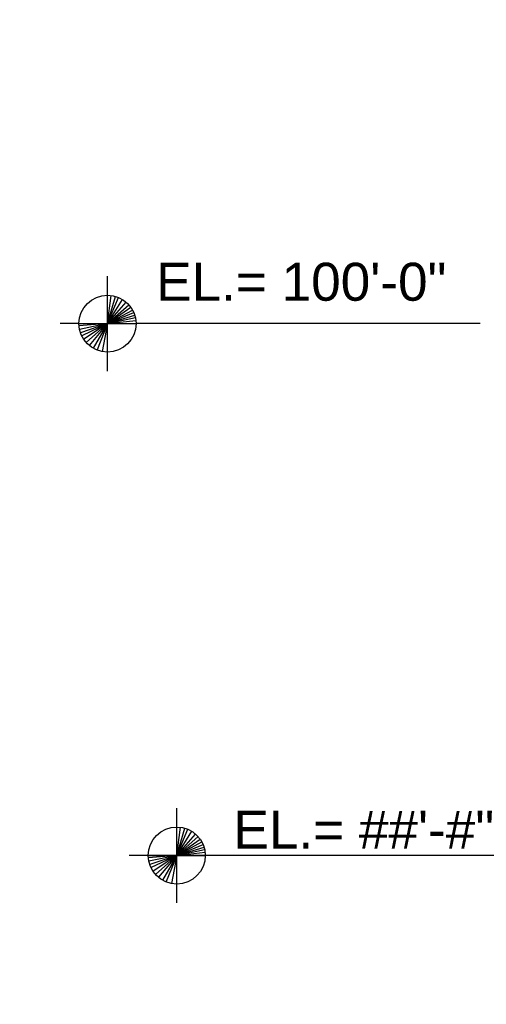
# Model space of a CAD drawing. Extents: x -217 to 423, y -193 to 255.
# Tile 31 of 39: x 161 to 185, y 24 to 76. Entities that reach past the tile are written whole.
import ezdxf

# ---------------------------------------------------------------- set-up
doc = ezdxf.new("R2010")
doc.units = 0
doc.header["$MEASUREMENT"] = 0
doc.layers.add('Level 1', color=253, linetype='Continuous', lineweight=18)
doc.layers.add('S-Anno-Symb', color=6, linetype='Continuous', lineweight=50)
doc.styles.add('NOTES', font='romans.shx')

msp = doc.modelspace()

# ---------------------------------------------------------------- linework, layer by layer
at = {"layer": 'Level 1', "color": 214, "linetype": 'Continuous', "lineweight": 25}
msp.add_3dface([(-216.672, -192.74), (423.328, -192.74), (423.328, 255.26), (-216.672, 255.26)], dxfattribs=at)
msp.add_3dface([(-216.672, -192.74), (423.328, -192.74), (423.328, 255.26), (-216.672, 255.26)], dxfattribs=at)
msp.add_3dface([(-216.672, -192.74), (423.328, -192.74), (423.328, 255.26), (-216.672, 255.26)], dxfattribs=at)
msp.add_3dface([(-216.672, -192.74), (423.328, -192.74), (423.328, 255.26), (-216.672, 255.26)], dxfattribs=at)
msp.add_3dface([(-216.672, -192.74), (423.328, -192.74), (423.328, 255.26), (-216.672, 255.26)], dxfattribs=at)
at = {"layer": 'S-Anno-Symb', "lineweight": 25}
for p, q in [((165.121, 61.414), (165.121, 62.413)), ((165.121, 59.914), (165.121, 61.414)), ((165.121, 59.914), (165.313, 61.4)), ((165.121, 59.914), (165.542, 61.352)), ((165.121, 59.914), (165.707, 61.294)), ((165.121, 59.914), (165.911, 61.187)), ((165.121, 59.914), (166.106, 61.043)), ((165.121, 59.914), (166.243, 60.908)), ((165.121, 59.914), (166.348, 60.775)), ((165.121, 59.914), (166.439, 60.626)), ((165.121, 59.914), (166.502, 60.496)), ((165.121, 59.914), (166.553, 60.355)), ((165.121, 59.914), (166.586, 60.229)), ((163.621, 59.914), (162.622, 59.914)), ((163.621, 59.914), (165.121, 59.914)), ((165.121, 59.914), (163.627, 59.795)), ((165.121, 59.914), (163.652, 59.608)), ((165.121, 59.914), (163.699, 59.437)), ((165.121, 59.914), (163.765, 59.275)), ((165.121, 59.914), (163.87, 59.09)), ((165.121, 59.914), (163.997, 58.921)), ((165.121, 59.914), (164.155, 58.769)), ((165.121, 59.914), (164.366, 58.618)), ((165.121, 59.914), (164.569, 58.544)), ((165.121, 59.914), (164.848, 58.441)), ((165.121, 59.914), (166.61, 60.082)), ((165.121, 59.914), (166.619, 59.914)), ((165.121, 58.415), (165.121, 59.914)), ((167.62, 59.914), (166.619, 59.914)), ((184.724, 59.914), (167.62, 59.914)), ((165.121, 57.415), (165.121, 58.415)), ((168.765, 33.416), (168.765, 34.415)), ((168.765, 31.916), (168.765, 33.416)), ((168.765, 31.916), (168.957, 33.402)), ((168.765, 31.916), (169.187, 33.354)), ((168.765, 31.916), (169.352, 33.296)), ((168.765, 31.916), (169.556, 33.189)), ((168.765, 31.916), (169.751, 33.045)), ((168.765, 31.916), (169.887, 32.91)), ((168.765, 31.916), (169.992, 32.777)), ((168.765, 31.916), (170.084, 32.628)), ((168.765, 31.916), (170.147, 32.498)), ((168.765, 31.916), (170.198, 32.357)), ((168.765, 31.916), (170.231, 32.231)), ((189.892, 31.916), (166.266, 31.916)), ((167.265, 31.916), (166.266, 31.916)), ((167.265, 31.916), (168.765, 31.916)), ((168.765, 31.916), (167.271, 31.797)), ((168.765, 31.916), (167.297, 31.61)), ((168.765, 31.916), (167.343, 31.439)), ((168.765, 31.916), (167.409, 31.277)), ((168.765, 31.916), (167.514, 31.092)), ((168.765, 31.916), (167.642, 30.923)), ((168.765, 31.916), (167.799, 30.771)), ((168.765, 31.916), (168.011, 30.62)), ((168.765, 31.916), (168.213, 30.546)), ((168.765, 31.916), (168.492, 30.443)), ((168.765, 31.916), (170.255, 32.084)), ((168.765, 31.916), (170.264, 31.916)), ((168.765, 30.417), (168.765, 31.916)), ((171.264, 31.916), (170.264, 31.916)), ((168.765, 29.417), (168.765, 30.417))]:
    msp.add_line(p, q, dxfattribs=at)
for centre in [(165.12, 59.914), (168.765, 31.916)]:
    msp.add_circle(centre, 1.5, dxfattribs=at)

# ---------------------------------------------------------------- texts
at = {"layer": 'S-Anno-Symb', "lineweight": 25, "char_height": 2, "attachment_point": 1, "style": 'NOTES'}
for s, insert, line_spacing_factor in [('\\fArial|b0|i0|c0|p39;EL.= 100\'-0"', (167.679, 63.119), 0.73751), ('\\fArial|b0|i0|c0|p39;EL.= ##\'-#"', (171.745, 34.278), 0.740469)]:
    msp.add_mtext(s, dxfattribs=dict(at, insert=insert, line_spacing_factor=line_spacing_factor))

doc.saveas('drawing.dxf')
